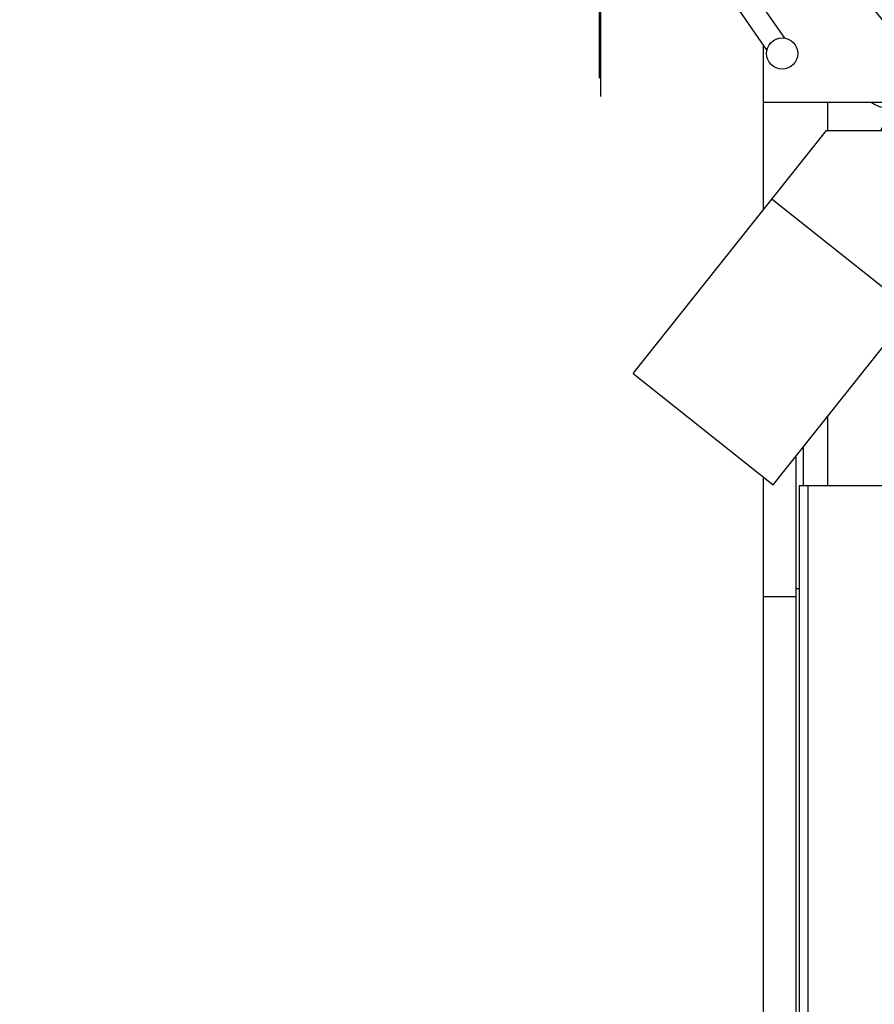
# Model space of a CAD drawing. Header units: millimetres. Extents: x 0 to 1189, y 0 to 841.
# Tile 84 of 172: x 767 to 791, y 296 to 324. Entities that reach past the tile are written whole.
import ezdxf
from ezdxf.enums import TextEntityAlignment as Align

# ---------------------------------------------------------------- set-up
doc = ezdxf.new("R2010")
doc.units = ezdxf.units.MM
doc.header["$LTSCALE"] = 65.395
doc.layers.get('0').update_dxf_attribs({"linetype": 'CONTINUOUS'})
for name, color, linetype in [('1907_733000_06_SIMPLE1_A_ABL1883', 7, 'CONTINUOUS'), ('1907_733000_06_SIMPLE1_T1_A_PBL1906', 7, 'CONTINUOUS'), ('1907_733000_06_SIMPLE1_T2_A_PBL1884', 7, 'CONTINUOUS'), ('1907_733000_06_SIMPLE1_T3_A_PBL1905', 7, 'CONTINUOUS'), ('1907_733000_06_SIMPLE1_T4_A_PBL2260', 7, 'CONTINUOUS'), ('1907_734000_04_SIMPLE1_C_ABL1891', 7, 'CONTINUOUS'), ('1907_734000_04_SIMPLE1_T1_C_PBL1892', 7, 'CONTINUOUS'), ('1947_111100_12_SIMPLE1_T1_X_PBL1903', 7, 'CONTINUOUS'), ('1947_111100_12_SIMPLE1_X_ABL1902', 7, 'CONTINUOUS'), ('1947_111200_09_SIMPLE1_C_ABL1899', 7, 'CONTINUOUS'), ('1947_111200_09_SIMPLE1_T2_C_PBL1900', 7, 'CONTINUOUS'), ('32007_040000_TLKGS_KS_V_ABL1881', 7, 'CONTINUOUS'), ('32007_041000_TLKGS_KS_V_ABL1882', 7, 'CONTINUOUS'), ('32087_000000_TLKGS_MARKETING_ABL1880', 7, 'CONTINUOUS'), ('32087_030000_TLKGS_V_ABL1897', 7, 'CONTINUOUS'), ('32087_100000_TLKGS_V_ABL1898', 7, 'CONTINUOUS'), ('32087_111000_01_SIMPLE1_X_ABL1901', 7, 'CONTINUOUS'), ('32087_700000_TLKGS_V_ABL1909', 7, 'CONTINUOUS'), ('32087_727000_01_SIMPLE1_T1_X_PBL1911', 7, 'CONTINUOUS'), ('32087_727000_01_SIMPLE1_X_ABL1910', 7, 'CONTINUOUS'), ('34007_391700_01_SIMPLE1_T1_X_PBL1896', 7, 'CONTINUOUS'), ('34007_391700_01_SIMPLE1_X_ABL1895', 7, 'CONTINUOUS'), ('8M32E_GENSET_SCHUTZHAUBE_ABL1856', 7, 'CONTINUOUS'), ('8M32E_GENSET_SCHUTZHAUBE_T1_PBL1857', 7, 'CONTINUOUS'), ('oben_15_VBL1723', 7, 'CONTINUOUS')]:
    doc.layers.add(name, color=color, linetype=linetype)
doc.styles.get("Standard").update_dxf_attribs({"font": 'txt', "width": 0.6})
doc.dimstyles.new('DIMSTYLE_4', dxfattribs={"dimtxt": 3.5, "dimasz": 3.5, "dimexe": 1.8, "dimexo": 0, "dimgap": 0.875, "dimtad": 1, "dimdec": 0, "dimlfac": 25, "dimdsep": 46, "dimtxsty": 'Standard', "dimblk": '_FILLED', "dimblk1": '_FILLED', "dimblk2": '_FILLED', "dimcen": 0.09, "dimadec": 0, "dimazin": 0, "dimtp": 2, "dimtm": 2, "dimtfac": 1, "dimtdec": 0, "dimtofl": 0, "dimtmove": 0, "dimatfit": 3, "dimldrblk": '_FILLED', "dimfxl": 1, "dimtolj": 1, "dimarcsym": 0})

# ---------------------------------------------------------------- blocks, each defined once
blk = doc.blocks.new('_FILLED')
at = {"color": 0, "linetype": 'ByBlock'}
blk.add_solid([(0, 0), (-1, 0.1671), (-1, -0.1671)], dxfattribs=at)
blk = doc.blocks.new('*D15')
at = {"color": 2, "linetype": 'Continuous'}
for p, q in [((625.179, 298.937), (625.179, 365.017)), ((1060.23, 300.061), (1060.23, 365.017)), ((625.179, 363.217), (842.705, 363.217)), ((1060.23, 363.217), (842.705, 363.217))]:
    blk.add_line(p, q, dxfattribs=at)
at = {"color": 2, "linetype": 'Continuous', "xscale": 3.5, "yscale": 3.5, "zscale": 3.5, "rotation": 180}
blk.add_blockref('_FILLED', (625.179, 363.217), dxfattribs=at)
at = {"color": 2, "linetype": 'Continuous', "xscale": 3.5, "yscale": 3.5, "zscale": 3.5}
blk.add_blockref('_FILLED', (1060.23, 363.217), dxfattribs=at)
at = {"color": 2, "linetype": 'Continuous', "width": 0.647619}
blk.add_text('10876', height=3.5, dxfattribs=at).set_placement((842.705, 364.092), align=Align.CENTER)
blk = doc.blocks.new('*D20')
at = {"color": 2, "linetype": 'Continuous'}
for p, q in [((706.699, 346.077), (1080.914, 346.077)), ((1079.114, 346.077), (1079.114, 292.387)), ((1079.114, 238.697), (1079.114, 292.387)), ((699.939, 238.697), (1080.914, 238.697))]:
    blk.add_line(p, q, dxfattribs=at)
at = {"color": 2, "linetype": 'Continuous', "xscale": 3.5, "yscale": 3.5, "zscale": 3.5}
for p, rotation in [((1079.114, 346.077), 90), ((1079.114, 238.697), 270)]:
    blk.add_blockref('_FILLED', p, dxfattribs=dict(at, rotation=rotation))
at = {"color": 2, "linetype": 'Continuous', "width": 0.690476}
blk.add_text('2684', height=3.5, rotation=90, dxfattribs=at).set_placement((1078.239, 292.387), align=Align.CENTER)
blk = doc.blocks.new('8M32E_GENSET_SCHUTZHAUBE_T1_PBL1857', base_point=(816.827, 294.137))
at = {"layer": '8M32E_GENSET_SCHUTZHAUBE_T1_PBL1857', "color": 7, "linetype": 'Continuous'}
for p, q in [((787.539, 323.123), (787.539, 318.52)), ((787.539, 311.053), (787.539, 260.737))]:
    blk.add_line(p, q, dxfattribs=at)
blk = doc.blocks.new('8M32E_GENSET_SCHUTZHAUBE_ABL1856', base_point=(816.827, 294.137))
at = {"layer": '8M32E_GENSET_SCHUTZHAUBE_T1_PBL1857'}
blk.add_blockref('8M32E_GENSET_SCHUTZHAUBE_T1_PBL1857', (816.827, 294.137), dxfattribs=at)
blk = doc.blocks.new('1907_733000_06_SIMPLE1_T2_A_PBL1884', base_point=(786.703, 326.677))
at = {"layer": '1907_733000_06_SIMPLE1_T2_A_PBL1884', "color": 7, "linetype": 'Continuous'}
for p, q in [((784.739, 330.994), (784.739, 332.283)), ((784.739, 332.283), (785.78, 332.283)), ((785.78, 330.994), (785.78, 332.283)), ((784.599, 330.994), (784.599, 328.467)), ((785.791, 330.994), (784.599, 330.994)), ((785.799, 330.8), (785.791, 330.994)), ((785.791, 330.8), (785.791, 328.522)), ((785.791, 330.8), (786.129, 330.8)), ((786.129, 330.941), (786.129, 328.522)), ((788.265, 330.941), (786.129, 330.941)), ((788.265, 326.344), (788.265, 330.941)), ((790.99, 330.502), (790.99, 330.737)), ((790.99, 330.737), (791.235, 330.737)), ((786.136, 330.141), (786.136, 329.741)), ((786.136, 330.141), (787.963, 330.141)), ((787.963, 329.741), (787.963, 330.141)), ((786.136, 329.741), (787.963, 329.741)), ((788.359, 329.617), (788.265, 329.617)), ((788.359, 327.142), (788.359, 329.617)), ((782.999, 325.837), (782.999, 329.537)), ((782.999, 329.537), (784.599, 329.537)), ((788.359, 329.537), (790.281, 329.537)), ((782.959, 325.837), (782.959, 328.903)), ((782.999, 328.903), (782.959, 328.903)), ((785.791, 328.467), (785.791, 328.522)), ((785.791, 328.522), (786.399, 328.522)), ((786.399, 328.522), (786.399, 328.143)), ((784.599, 328.467), (785.791, 328.467)), ((784.801, 328.467), (784.801, 328.027)), ((785.007, 328.467), (785.007, 328.267)), ((785.791, 328.267), (785.007, 328.267)), ((785.011, 328.179), (785.011, 328.267)), ((785.791, 328.467), (785.791, 328.267)), ((785.211, 328.006), (785.011, 328.179)), ((785.351, 327.966), (785.211, 328.006)), ((785.551, 327.657), (785.481, 327.936)), ((786.399, 328.143), (787.599, 326.344)), ((782.959, 327.745), (782.599, 327.537)), ((784.591, 326.937), (784.591, 327.737)), ((785.169, 327.737), (784.591, 327.737)), ((784.878, 327.89), (785.067, 327.776)), ((784.92, 326.937), (784.92, 327.737)), ((784.929, 326.937), (784.929, 327.737)), ((785.067, 327.776), (785.104, 327.737)), ((785.169, 326.937), (785.169, 327.737)), ((785.169, 327.667), (785.181, 327.654)), ((785.181, 327.654), (785.261, 327.531)), ((786.719, 327.663), (786.719, 327.142)), ((782.599, 326.177), (782.599, 327.537)), ((787.067, 327.142), (786.719, 327.142)), ((788.359, 327.142), (788.265, 327.142)), ((785.559, 326.937), (784.591, 326.937)), ((784.999, 326.337), (784.999, 326.937)), ((785.559, 326.337), (785.559, 326.937)), ((784.368, 326.017), (784.349, 326.337)), ((786.209, 326.337), (784.349, 326.337)), ((787.599, 326.344), (788.265, 326.344)), ((782.319, 326.177), (782.319, 325.837)), ((782.959, 326.177), (782.319, 326.177)), ((782.95, 326.177), (782.95, 325.837)), ((783.279, 326.017), (783.279, 325.837)), ((787.561, 326.017), (783.279, 326.017)), ((784.525, 325.017), (784.525, 326.017)), ((785.354, 325.813), (785.354, 326.017)), ((787.561, 326.017), (787.561, 325.747)), ((789.183, 326.057), (789.183, 325.673)), ((789.749, 326.057), (789.183, 326.057)), ((782.172, 325.237), (782.172, 325.837)), ((782.347, 325.837), (782.172, 325.837)), ((783.46, 325.837), (782.927, 325.837)), ((783.46, 325.837), (783.46, 325.237)), ((784.934, 325.813), (786.278, 325.813)), ((787.549, 325.747), (787.604, 325.747)), ((787.655, 325.957), (789.183, 325.957)), ((786.474, 325.711), (788.133, 323.32)), ((789.223, 325.689), (789.183, 325.673)), ((789.223, 325.385), (789.223, 325.689)), ((782.347, 325.237), (782.172, 325.237)), ((782.319, 325.237), (782.319, 324.897)), ((783.46, 325.237), (782.927, 325.237)), ((782.95, 325.237), (782.95, 324.897)), ((782.959, 322.2), (782.959, 325.237)), ((782.999, 321.694), (782.999, 325.237)), ((783.279, 325.237), (783.279, 325.017)), ((784.934, 325.213), (786.089, 325.213)), ((785.354, 325.017), (785.354, 325.213)), ((786.017, 325.315), (787.641, 322.976)), ((787.549, 325.327), (787.604, 325.327)), ((787.561, 325.327), (787.561, 325.017)), ((789.183, 325.401), (789.183, 325.017)), ((789.183, 325.401), (789.223, 325.385)), ((786.225, 325.017), (783.279, 325.017)), ((784.349, 324.737), (784.366, 325.017)), ((787.561, 325.017), (786.955, 325.017)), ((787.655, 325.117), (789.183, 325.117)), ((789.183, 325.017), (790.097, 325.017)), ((782.959, 324.897), (782.319, 324.897)), ((786.209, 324.737), (784.349, 324.737)), ((790.99, 321.071), (790.99, 323.698)), ((787.539, 321.537), (790.99, 321.537))]:
    blk.add_line(p, q, dxfattribs=at)
at = {"layer": '1907_733000_06_SIMPLE1_T2_A_PBL1884', "color": 9, "linetype": 'Continuous'}
for p, q in [((784.715, 326.017), (784.715, 326.337)), ((785.843, 326.017), (785.843, 326.337)), ((787.393, 325.607), (787.393, 326.017)), ((787.393, 325.017), (787.393, 325.467)), ((784.715, 324.737), (784.715, 325.017)), ((785.843, 324.737), (785.843, 325.017))]:
    blk.add_line(p, q, dxfattribs=at)
at = {"layer": '1907_733000_06_SIMPLE1_T2_A_PBL1884', "color": 7, "linetype": 'Continuous'}
for centre, radius in [((782.637, 325.537), 0.42), ((788.066, 322.891), 0.436)]:
    blk.add_circle(centre, radius, dxfattribs=at)
for centre, radius, start, end in [((784.961, 328.027), 0.16, 180, 239), ((785.399, 327.879), 0.1, 35.221, 119.0808), ((785.391, 327.625), 0.268, 213.7549, 66.7089), ((785.395, 327.619), 0.16, 213.2, 14), ((792.017, 325.54), 2.798, 176.94, 180.0532), ((792.017, 325.534), 2.798, 179.9468, 183.06)]:
    blk.add_arc(centre, radius, start, end, dxfattribs=at)
for centre, major_axis, ratio, start_param, end_param in [((787.636, 325.537), (0, 4), 0.36397, 1.369438, 1.45036), ((787.738, 325.537), (0.366, 0), 0.573431, 2.803416, 3.479769), ((787.636, 325.537), (0, 4), 0.36397, -4.58192, -4.511031)]:
    blk.add_ellipse(centre, major_axis=major_axis, ratio=ratio, start_param=start_param, end_param=end_param, dxfattribs=at)
for points, knots in [([(784.934, 325.813), (784.863, 325.813), (784.712, 325.742), (784.632, 325.513), (784.712, 325.284), (784.863, 325.213), (784.934, 325.213)], [0, 0, 0, 0, 0.242271, 0.5, 0.757729, 1, 1, 1, 1]), ([(786.278, 325.813), (786.203, 325.813), (786.049, 325.74), (785.979, 325.59), (785.971, 325.513)], [0, 0, 0, 0, 0.49008, 1, 1, 1, 1]), ([(786.474, 325.711), (786.452, 325.742), (786.393, 325.795), (786.316, 325.813), (786.278, 325.813)], [0, 0, 0, 0, 0.497406, 1, 1, 1, 1]), ([(787.549, 325.747), (787.539, 325.747), (787.514, 325.732), (787.459, 325.689), (787.416, 325.644), (787.393, 325.607)], [0, 0, 0, 0, 0.145474, 0.383301, 1, 1, 1, 1]), ([(787.596, 325.537), (787.596, 325.591), (787.598, 325.69), (787.609, 325.819), (787.625, 325.905), (787.639, 325.945), (787.65, 325.957), (787.655, 325.957)], [0, 0, 0, 0, 0.37303, 0.69053, 0.90635, 0.967433, 1, 1, 1, 1]), ([(785.971, 325.513), (785.969, 325.495), (785.967, 325.427), (785.989, 325.357), (786.017, 325.315)], [0, 0, 0, 0, 0.259906, 1, 1, 1, 1]), ([(787.393, 325.467), (787.416, 325.43), (787.459, 325.385), (787.514, 325.342), (787.539, 325.327), (787.549, 325.327)], [0, 0, 0, 0, 0.616698, 0.854526, 1, 1, 1, 1]), ([(787.596, 325.537), (787.596, 325.483), (787.598, 325.384), (787.609, 325.255), (787.625, 325.169), (787.639, 325.128), (787.65, 325.117), (787.655, 325.117)], [0, 0, 0, 0, 0.37303, 0.69053, 0.90635, 0.967433, 1, 1, 1, 1])]:
    blk.add_open_spline(points, degree=3, knots=knots, dxfattribs=at)
blk = doc.blocks.new('1907_733000_06_SIMPLE1_T3_A_PBL1905', base_point=(794.639, 327.043))
at = {"layer": '1907_733000_06_SIMPLE1_T3_A_PBL1905', "color": 7, "linetype": 'Continuous'}
for p, q in [((795.132, 332.904), (795.006, 332.249)), ((791.319, 330.828), (791.319, 332.178)), ((796.228, 332.122), (796.378, 332.291)), ((797.959, 332.178), (797.959, 330.828)), ((798.057, 329.089), (798.999, 329.089)), ((798.057, 325.089), (798.999, 325.089)), ((798.403, 323.797), (798.999, 323.957)), ((797.556, 321.181), (797.934, 323.328)), ((794.888, 322.095), (795.209, 322.122)), ((795.209, 322.122), (795.418, 321.181)), ((795.418, 321.181), (797.556, 321.181))]:
    blk.add_line(p, q, dxfattribs=at)
for radius in [3.96, 3.92, 3.366, 3.168]:
    blk.add_circle((794.639, 327.089), radius, dxfattribs=at)
for centre, radius, start, end in [((794.639, 330.329), 3.8, 29.1104, 150.8896), ((795.839, 332.769), 0.72, 318.496, 169.1385), ((794.639, 327.089), 5, 88.1189, 188.9151), ((794.639, 327.089), 4.99, 28.9992, 331.0008), ((794.81, 332.286), 0.2, 268.1508, 349.1734), ((796.378, 331.99), 0.2, 138.457, 250.4683), ((794.639, 327.089), 5, 29.3119, 70.4669), ((794.639, 327.089), 5, 311.2229, 318.8253), ((794.639, 327.089), 5, 252.7207, 269.5669)]:
    blk.add_arc(centre, radius, start, end, dxfattribs=at)
blk = doc.blocks.new('1907_733000_06_SIMPLE1_T1_A_PBL1906', base_point=(794.639, 322.178))
at = {"layer": '1907_733000_06_SIMPLE1_T1_A_PBL1906', "color": 7, "linetype": 'Continuous'}
for p, q in [((798.239, 323.62), (798.239, 322.837)), ((791.439, 321.956), (791.439, 323.256)), ((790.821, 320.737), (791.839, 322.745)), ((791.839, 320.737), (791.839, 322.947)), ((797.824, 322.701), (798.237, 322.844)), ((797.911, 321.815), (798.239, 322.844)), ((798.239, 322.837), (798.236, 322.836)), ((798.237, 322.844), (798.239, 322.844)), ((797.73, 322.171), (798.458, 320.737)), ((794.319, 320.737), (794.319, 322.104)), ((794.959, 320.737), (794.959, 322.101)), ((797.439, 320.737), (797.439, 321.181))]:
    blk.add_line(p, q, dxfattribs=at)
blk = doc.blocks.new('1907_733000_06_SIMPLE1_T4_A_PBL2260', base_point=(794.708, 330.642))
at = {"layer": '1907_733000_06_SIMPLE1_T4_A_PBL2260', "color": 7, "linetype": 'Continuous'}
for radius, start, end in [(4.014, 350.9132, 186.7081), (3.36, 3.1547, 14.5488)]:
    blk.add_arc((794.719, 330.537), radius, start, end, dxfattribs=at)
blk = doc.blocks.new('1907_733000_06_SIMPLE1_A_ABL1883', base_point=(794.639, 326.821))
at = {"layer": '1907_733000_06_SIMPLE1_T1_A_PBL1906'}
blk.add_blockref('1907_733000_06_SIMPLE1_T1_A_PBL1906', (794.639, 322.178), dxfattribs=at)
at = {"layer": '1907_733000_06_SIMPLE1_T2_A_PBL1884'}
blk.add_blockref('1907_733000_06_SIMPLE1_T2_A_PBL1884', (786.703, 326.677), dxfattribs=at)
at = {"layer": '1907_733000_06_SIMPLE1_T3_A_PBL1905'}
blk.add_blockref('1907_733000_06_SIMPLE1_T3_A_PBL1905', (794.639, 327.043), dxfattribs=at)
at = {"layer": '1907_733000_06_SIMPLE1_T4_A_PBL2260'}
blk.add_blockref('1907_733000_06_SIMPLE1_T4_A_PBL2260', (794.708, 330.642), dxfattribs=at)
blk = doc.blocks.new('1907_734000_04_SIMPLE1_T1_C_PBL1892', base_point=(788.04, 291.373))
at = {"layer": '1907_734000_04_SIMPLE1_T1_C_PBL1892', "color": 7, "linetype": 'Continuous'}
for p, q in [((788.459, 271.506), (788.459, 311.654)), ((788.459, 307.708), (787.539, 307.708))]:
    blk.add_line(p, q, dxfattribs=at)
at = {"layer": '1907_734000_04_SIMPLE1_T1_C_PBL1892', "color": 9, "linetype": 'Continuous'}
blk.add_line((788.541, 307.937), (788.459, 307.937), dxfattribs=at)
blk = doc.blocks.new('1907_734000_04_SIMPLE1_C_ABL1891', base_point=(788.04, 291.373))
at = {"layer": '1907_734000_04_SIMPLE1_T1_C_PBL1892'}
blk.add_blockref('1907_734000_04_SIMPLE1_T1_C_PBL1892', (788.04, 291.373), dxfattribs=at)
blk = doc.blocks.new('34007_391700_01_SIMPLE1_T1_X_PBL1896', base_point=(795.016, 299.697))
at = {"layer": '34007_391700_01_SIMPLE1_T1_X_PBL1896', "color": 7, "linetype": 'Continuous'}
for p, q in [((788.541, 310.817), (788.541, 290.817)), ((798.021, 310.817), (788.541, 310.817)), ((798.021, 310.817), (798.021, 290.817)), ((800.691, 299.697), (798.021, 299.697)), ((801.491, 289.377), (801.491, 298.897)), ((798.021, 290.817), (788.541, 290.817)), ((795.971, 290.177), (795.971, 289.377)), ((796.771, 288.577), (800.691, 288.577))]:
    blk.add_line(p, q, dxfattribs=at)
at = {"layer": '34007_391700_01_SIMPLE1_T1_X_PBL1896', "color": 9, "linetype": 'Continuous'}
for p, q in [((788.781, 310.817), (788.781, 290.817)), ((797.781, 310.817), (797.781, 290.817))]:
    blk.add_line(p, q, dxfattribs=at)
at = {"layer": '34007_391700_01_SIMPLE1_T1_X_PBL1896', "color": 7, "linetype": 'Continuous'}
for centre, start, end in [((800.691, 298.897), 0, 90), ((795.171, 290.177), 0, 54.6261), ((796.771, 289.377), 180, 270), ((800.691, 289.377), 270, 360)]:
    blk.add_arc(centre, 0.8, start, end, dxfattribs=at)
blk = doc.blocks.new('34007_391700_01_SIMPLE1_X_ABL1895', base_point=(795.016, 299.697))
at = {"layer": '34007_391700_01_SIMPLE1_T1_X_PBL1896'}
blk.add_blockref('34007_391700_01_SIMPLE1_T1_X_PBL1896', (795.016, 299.697), dxfattribs=at)
blk = doc.blocks.new('32007_041000_TLKGS_KS_V_ABL1882', base_point=(794.515, 299.521))
at = {"layer": '1907_733000_06_SIMPLE1_A_ABL1883'}
blk.add_blockref('1907_733000_06_SIMPLE1_A_ABL1883', (794.639, 326.821), dxfattribs=at)
at = {"layer": '1907_734000_04_SIMPLE1_C_ABL1891'}
blk.add_blockref('1907_734000_04_SIMPLE1_C_ABL1891', (788.04, 291.373), dxfattribs=at)
at = {"layer": '34007_391700_01_SIMPLE1_X_ABL1895'}
blk.add_blockref('34007_391700_01_SIMPLE1_X_ABL1895', (795.016, 299.697), dxfattribs=at)
blk = doc.blocks.new('32007_040000_TLKGS_KS_V_ABL1881', base_point=(794.515, 299.521))
at = {"layer": '32007_041000_TLKGS_KS_V_ABL1882'}
blk.add_blockref('32007_041000_TLKGS_KS_V_ABL1882', (794.515, 299.521), dxfattribs=at)
blk = doc.blocks.new('1947_111200_09_SIMPLE1_T2_C_PBL1900', base_point=(788.659, 311.361))
at = {"layer": '1947_111200_09_SIMPLE1_T2_C_PBL1900', "color": 7, "linetype": 'Continuous'}
blk.add_line((788.659, 310.817), (788.659, 311.905), dxfattribs=at)
blk = doc.blocks.new('1947_111200_09_SIMPLE1_C_ABL1899', base_point=(889.939, 285.303))
at = {"layer": '1947_111200_09_SIMPLE1_T2_C_PBL1900'}
blk.add_blockref('1947_111200_09_SIMPLE1_T2_C_PBL1900', (788.659, 311.361), dxfattribs=at)
blk = doc.blocks.new('1947_111100_12_SIMPLE1_T1_X_PBL1903', base_point=(889.979, 293.42))
at = {"layer": '1947_111100_12_SIMPLE1_T1_X_PBL1903', "color": 7, "linetype": 'Continuous'}
for p, q in [((789.339, 320.737), (789.339, 321.537)), ((789.339, 310.817), (789.339, 312.76))]:
    blk.add_line(p, q, dxfattribs=at)
blk.add_arc((791.019, 322.137), 0.76, 232.2494, 267.8233, dxfattribs=at)
blk = doc.blocks.new('1947_111100_12_SIMPLE1_X_ABL1902', base_point=(889.979, 293.42))
at = {"layer": '1947_111100_12_SIMPLE1_T1_X_PBL1903'}
blk.add_blockref('1947_111100_12_SIMPLE1_T1_X_PBL1903', (889.979, 293.42), dxfattribs=at)
blk = doc.blocks.new('32087_111000_01_SIMPLE1_X_ABL1901', base_point=(889.979, 293.42))
at = {"layer": '1947_111100_12_SIMPLE1_X_ABL1902'}
blk.add_blockref('1947_111100_12_SIMPLE1_X_ABL1902', (889.979, 293.42), dxfattribs=at)
blk = doc.blocks.new('32087_100000_TLKGS_V_ABL1898', base_point=(889.379, 291.202))
at = {"layer": '1947_111200_09_SIMPLE1_C_ABL1899'}
blk.add_blockref('1947_111200_09_SIMPLE1_C_ABL1899', (889.939, 285.303), dxfattribs=at)
at = {"layer": '32087_111000_01_SIMPLE1_X_ABL1901'}
blk.add_blockref('32087_111000_01_SIMPLE1_X_ABL1901', (889.979, 293.42), dxfattribs=at)
blk = doc.blocks.new('32087_727000_01_SIMPLE1_T1_X_PBL1911', base_point=(914.464, 308.059))
at = {"layer": '32087_727000_01_SIMPLE1_T1_X_PBL1911', "color": 7, "linetype": 'Continuous'}
for p, q in [((783.901, 313.947), (789.303, 320.737)), ((789.303, 320.737), (798.999, 320.737)), ((787.783, 318.826), (791.692, 315.717)), ((787.81, 310.837), (791.692, 315.717)), ((783.901, 313.947), (787.81, 310.837))]:
    blk.add_line(p, q, dxfattribs=at)
blk = doc.blocks.new('32087_727000_01_SIMPLE1_X_ABL1910', base_point=(914.464, 308.059))
at = {"layer": '32087_727000_01_SIMPLE1_T1_X_PBL1911'}
blk.add_blockref('32087_727000_01_SIMPLE1_T1_X_PBL1911', (914.464, 308.059), dxfattribs=at)
blk = doc.blocks.new('32087_700000_TLKGS_V_ABL1909', base_point=(914.464, 308.059))
at = {"layer": '32087_727000_01_SIMPLE1_X_ABL1910'}
blk.add_blockref('32087_727000_01_SIMPLE1_X_ABL1910', (914.464, 308.059), dxfattribs=at)
blk = doc.blocks.new('32087_030000_TLKGS_V_ABL1897', base_point=(914.464, 301.579))
at = {"layer": '32087_100000_TLKGS_V_ABL1898'}
blk.add_blockref('32087_100000_TLKGS_V_ABL1898', (889.379, 291.202), dxfattribs=at)
at = {"layer": '32087_700000_TLKGS_V_ABL1909'}
blk.add_blockref('32087_700000_TLKGS_V_ABL1909', (914.464, 308.059), dxfattribs=at)
blk = doc.blocks.new('32087_000000_TLKGS_MARKETING_ABL1880', base_point=(915.89, 297.789))
at = {"layer": '32007_040000_TLKGS_KS_V_ABL1881'}
blk.add_blockref('32007_040000_TLKGS_KS_V_ABL1881', (794.515, 299.521), dxfattribs=at)
at = {"layer": '32087_030000_TLKGS_V_ABL1897'}
blk.add_blockref('32087_030000_TLKGS_V_ABL1897', (914.464, 301.579), dxfattribs=at)
blk = doc.blocks.new('OBEN_15_VBL1723', base_point=(841.392, 294.137))
at = {"layer": '32087_000000_TLKGS_MARKETING_ABL1880'}
blk.add_blockref('32087_000000_TLKGS_MARKETING_ABL1880', (915.89, 297.789), dxfattribs=at)
at = {"layer": '8M32E_GENSET_SCHUTZHAUBE_ABL1856'}
blk.add_blockref('8M32E_GENSET_SCHUTZHAUBE_ABL1856', (816.827, 294.137), dxfattribs=at)

msp = doc.modelspace()

# ---------------------------------------------------------------- block references
at = {"layer": 'oben_15_VBL1723'}
msp.add_blockref('OBEN_15_VBL1723', (841.3924, 294.13694), dxfattribs=at)

# ---------------------------------------------------------------- dimensions: what is measured, and where the dimension line sits
at = {"color": 2, "linetype": 'Continuous'}
dim = msp.add_linear_dim(base=(1060.23025, 363.21732), p1=(625.17927, 298.93694), p2=(1060.23025, 300.06144), dimstyle='DIMSTYLE_4', dxfattribs=at)
dim.commit()
dim.dimension.update_dxf_attribs({"geometry": '*D15', "text_midpoint": (842.37141, 363.21732), "dimtype": 160})
dim = msp.add_linear_dim(base=(1079.1142, 346.07654), p1=(699.93927, 238.69694), p2=(706.69927, 346.07654), angle=90, dimstyle='DIMSTYLE_4', dxfattribs=at)
dim.commit()
dim.dimension.update_dxf_attribs({"geometry": '*D20', "text_midpoint": (1079.1142, 292.0534), "dimtype": 160})

doc.saveas('drawing.dxf')
